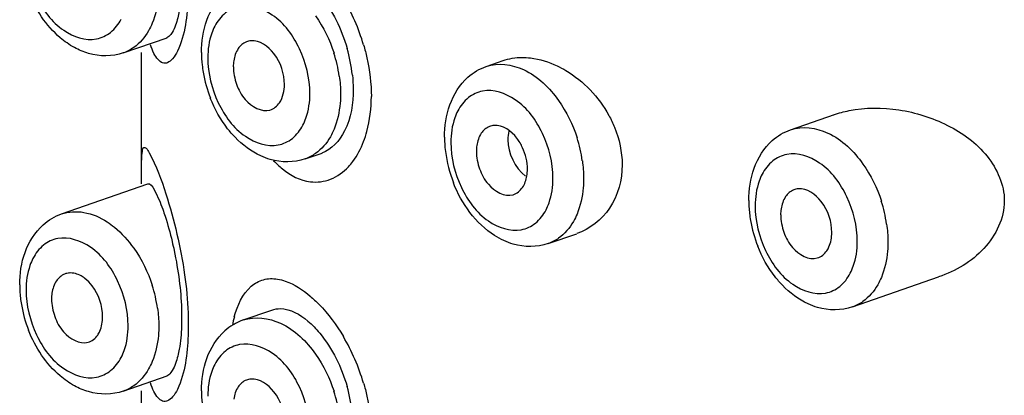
# Model space of a CAD drawing. Header units: millimetres. Extents: x 356 to 1340, y -1726 to 723.
# Tile 7 of 22: x 605.06 to 618.7, y -674.93 to -669.73. Entities that reach past the tile are written whole.
import ezdxf

# ---------------------------------------------------------------- set-up
doc = ezdxf.new("R2010")
doc.units = ezdxf.units.MM
doc.header["$LTSCALE"] = 23.1
doc.layers.get('0').update_dxf_attribs({"linetype": 'CONTINUOUS'})

msp = doc.modelspace()

# ---------------------------------------------------------------- linework, layer by layer
at = {"color": 7, "linetype": 'CONTINUOUS'}
for p, q in [((606.498, -670.188), (607.103, -669.977)), ((606.751, -672.003), (606.751, -670.183)), ((611.525, -670.375), (611.76, -670.293)), ((615.74, -671.252), (616.345, -671.041)), ((609.015, -671.657), (609.25, -671.575)), ((605.642, -672.419), (606.836, -672.003)), ((612.381, -672.83), (612.778, -672.692)), ((616.595, -673.707), (617.789, -673.291)), ((608.159, -673.888), (608.556, -673.75)), ((606.498, -674.874), (607.103, -674.663)), ((606.751, -676.689), (606.751, -674.869))]:
    msp.add_line(p, q, dxfattribs=at)
for centre, radius, start, end in [((607.08, -670.885), 2.862, 16.4207, 30.5331), ((608.284, -670.241), 0.222, 94.5729, 111.5873), ((609.169, -670.181), 1.589, 180.0666, 186.2911), ((607.583, -670.779), 1.925, 8.097, 17.855), ((607.53, -670.722), 2.152, 6.0686, 16.1039), ((608.582, -670.379), 0.561, 171.6664, 180.0582), ((609.304, -670.167), 1.724, 186.2426, 189.6524), ((609.387, -670.153), 1.808, 189.6611, 201.4376), ((611.65, -671.414), 0.222, 94.5729, 111.5873), ((612.486, -671.355), 1.54, 180.0185, 183.2018), ((610.949, -671.953), 1.925, 8.097, 17.855), ((612.596, -671.349), 1.65, 183.2065, 187.0858), ((612.743, -671.329), 1.798, 187.1398, 201.4664), ((611.948, -671.552), 0.561, 171.6664, 180.0582), ((615.864, -672.291), 0.222, 94.5729, 111.5873), ((616.7, -672.233), 1.54, 180.0185, 183.2018), ((615.163, -672.83), 1.925, 8.097, 17.855), ((616.845, -672.224), 1.685, 183.2411, 189.6916), ((616.162, -672.43), 0.561, 171.6664, 180.0582), ((616.967, -672.204), 1.808, 189.6611, 201.4376), ((605.767, -673.458), 0.222, 94.5729, 111.5873), ((606.603, -673.4), 1.54, 180.0185, 183.2018), ((605.066, -673.997), 1.925, 8.097, 17.855), ((606.747, -673.39), 1.685, 183.2411, 189.6916), ((606.065, -673.597), 0.561, 171.6664, 180.0582), ((606.869, -673.37), 1.808, 189.6611, 201.4376), ((609.657, -674.284), 1.68, 164.7669, 168.9011), ((608.424, -674.622), 0.781, 121.2988, 131.6801), ((608.406, -674.592), 0.746, 109.2735, 121.2671), ((607.08, -675.572), 2.862, 16.4207, 30.5331), ((608.284, -674.927), 0.222, 94.5729, 111.5873), ((607.53, -675.408), 2.152, 6.0686, 16.1039), ((609.169, -674.867), 1.589, 180.0666, 186.2911), ((607.583, -675.466), 1.925, 8.097, 17.855)]:
    msp.add_arc(centre, radius, start, end, dxfattribs=at)
for points, knots in [([(605.151, -668.788), (605.151, -669), (605.256, -669.414), (605.595, -669.889), (606.049, -670.051), (606.339, -669.913), (606.432, -669.789), (606.469, -669.72)], [0, 0, 0, 0, 0.295465, 0.573479, 0.79081, 0.890981, 1, 1, 1, 1]), ([(609.054, -669.216), (609.113, -669.267), (609.36, -669.525), (609.521, -669.858), (609.598, -670.125)], [0, 0, 0, 0, 0.219506, 1, 1, 1, 1]), ([(605.82, -670.113), (605.75, -670.075), (605.474, -669.88), (605.28, -669.583), (605.186, -669.345)], [0, 0, 0, 0, 0.237796, 1, 1, 1, 1]), ([(606.989, -669.28), (606.989, -669.325), (606.982, -669.494), (606.946, -669.663), (606.898, -669.777)], [0, 0, 0, 0, 0.263962, 1, 1, 1, 1]), ([(607.398, -669.269), (607.398, -669.318), (607.396, -669.495), (607.379, -669.673), (607.357, -669.8)], [0, 0, 0, 0, 0.27203, 1, 1, 1, 1]), ([(609.082, -670.749), (609.082, -670.537), (608.978, -670.123), (608.638, -669.648), (608.184, -669.486), (607.894, -669.624), (607.801, -669.748), (607.765, -669.817)], [0, 0, 0, 0, 0.295465, 0.573479, 0.79081, 0.890981, 1, 1, 1, 1]), ([(607.272, -669.607), (607.267, -669.638), (607.245, -669.74), (607.213, -669.841), (607.176, -669.903)], [0, 0, 0, 0, 0.307181, 1, 1, 1, 1]), ([(606.898, -669.777), (606.884, -669.812), (606.822, -669.94), (606.728, -670.053), (606.643, -670.112)], [0, 0, 0, 0, 0.268439, 1, 1, 1, 1]), ([(607.357, -669.8), (607.335, -669.925), (607.294, -670.092), (607.193, -670.262), (607.121, -670.329), (607.036, -670.334), (606.969, -670.276), (606.916, -670.188), (606.887, -670.116), (606.873, -670.075)], [0, 0, 0, 0, 0.390587, 0.519454, 0.610274, 0.680458, 0.760774, 0.867085, 1, 1, 1, 1]), ([(607.176, -669.903), (607.17, -669.912), (607.149, -669.943), (607.119, -669.971), (607.095, -669.979)], [0, 0, 0, 0, 0.307691, 1, 1, 1, 1]), ([(607.765, -669.817), (607.748, -669.849), (607.69, -669.988), (607.668, -670.141), (607.668, -670.257)], [0, 0, 0, 0, 0.232984, 1, 1, 1, 1]), ([(608.729, -670.626), (608.729, -670.475), (608.647, -670.202), (608.387, -670.01), (608.266, -670.019)], [0, 0, 0, 0, 0.555661, 1, 1, 1, 1]), ([(609.825, -670.076), (609.843, -670.136), (609.903, -670.369), (609.932, -670.611), (609.933, -670.79)], [0, 0, 0, 0, 0.256006, 1, 1, 1, 1]), ([(607.668, -670.257), (607.668, -670.469), (607.773, -670.883), (608.112, -671.358), (608.566, -671.52), (608.856, -671.382), (608.95, -671.258), (608.986, -671.189)], [0, 0, 0, 0, 0.295465, 0.573479, 0.79081, 0.890981, 1, 1, 1, 1]), ([(611.525, -670.375), (611.688, -670.318), (612.118, -670.382), (612.401, -670.673), (612.526, -670.849)], [0, 0, 0, 0, 0.443133, 1, 1, 1, 1]), ([(612.017, -670.25), (612.057, -670.25), (612.226, -670.26), (612.39, -670.312), (612.505, -670.366)], [0, 0, 0, 0, 0.238119, 1, 1, 1, 1]), ([(608.022, -670.38), (608.022, -670.462), (608.056, -670.627), (608.185, -670.878), (608.41, -671.013), (608.529, -670.979)], [0, 0, 0, 0, 0.285377, 0.569753, 1, 1, 1, 1]), ([(612.505, -670.366), (612.547, -670.386), (612.714, -670.476), (612.864, -670.597), (612.963, -670.701)], [0, 0, 0, 0, 0.242222, 1, 1, 1, 1]), ([(609.681, -670.689), (609.681, -670.886), (609.635, -671.237), (609.384, -671.528), (609.246, -671.576)], [0, 0, 0, 0, 0.574274, 1, 1, 1, 1]), ([(612.448, -671.923), (612.448, -671.71), (612.343, -671.297), (612.004, -670.822), (611.55, -670.659), (611.26, -670.797), (611.167, -670.921), (611.13, -670.991)], [0, 0, 0, 0, 0.295465, 0.573479, 0.79081, 0.890981, 1, 1, 1, 1]), ([(608.046, -671.356), (608.009, -671.318), (607.869, -671.156), (607.763, -670.965), (607.703, -670.814)], [0, 0, 0, 0, 0.243903, 1, 1, 1, 1]), ([(608.986, -671.189), (609.002, -671.157), (609.061, -671.018), (609.082, -670.865), (609.082, -670.749)], [0, 0, 0, 0, 0.232984, 1, 1, 1, 1]), ([(609.507, -670.749), (609.507, -670.794), (609.499, -670.963), (609.463, -671.132), (609.416, -671.246)], [0, 0, 0, 0, 0.263962, 1, 1, 1, 1]), ([(609.826, -671.417), (609.844, -671.37), (609.908, -671.167), (609.932, -670.953), (609.933, -670.79)], [0, 0, 0, 0, 0.234188, 1, 1, 1, 1]), ([(611.13, -670.991), (611.114, -671.022), (611.055, -671.161), (611.034, -671.314), (611.034, -671.43)], [0, 0, 0, 0, 0.232984, 1, 1, 1, 1]), ([(616.549, -670.987), (616.774, -670.941), (617.251, -670.942), (617.923, -671.157), (618.498, -671.564), (618.699, -672.017), (618.699, -672.238)], [0, 0, 0, 0, 0.25057, 0.506508, 0.758956, 1, 1, 1, 1]), ([(613.222, -671.053), (613.251, -671.106), (613.353, -671.321), (613.406, -671.56), (613.406, -671.737)], [0, 0, 0, 0, 0.256584, 1, 1, 1, 1]), ([(609.416, -671.246), (609.401, -671.281), (609.34, -671.409), (609.245, -671.522), (609.16, -671.581)], [0, 0, 0, 0, 0.268439, 1, 1, 1, 1]), ([(612.027, -671.501), (612.006, -671.454), (611.922, -671.308), (611.753, -671.183), (611.632, -671.192)], [0, 0, 0, 0, 0.295962, 1, 1, 1, 1]), ([(615.74, -671.252), (615.902, -671.196), (616.332, -671.26), (616.615, -671.551), (616.741, -671.727)], [0, 0, 0, 0, 0.443133, 1, 1, 1, 1]), ([(608.533, -671.664), (608.488, -671.651), (608.307, -671.582), (608.148, -671.461), (608.046, -671.356)], [0, 0, 0, 0, 0.241624, 1, 1, 1, 1]), ([(609.615, -671.765), (609.637, -671.741), (609.724, -671.637), (609.789, -671.514), (609.826, -671.417)], [0, 0, 0, 0, 0.233383, 1, 1, 1, 1]), ([(606.753, -671.664), (606.754, -671.626), (606.759, -671.581), (606.768, -671.486), (606.833, -671.514), (606.843, -671.549), (606.856, -671.572)], [0, 0, 0, 0, 0.405485, 0.606962, 0.723833, 1, 1, 1, 1]), ([(611.034, -671.43), (611.034, -671.642), (611.139, -672.056), (611.478, -672.531), (611.932, -672.694), (612.222, -672.555), (612.316, -672.431), (612.352, -672.362)], [0, 0, 0, 0, 0.295465, 0.573479, 0.79081, 0.890981, 1, 1, 1, 1]), ([(611.387, -671.553), (611.387, -671.635), (611.422, -671.8), (611.551, -672.051), (611.776, -672.187), (611.895, -672.152)], [0, 0, 0, 0, 0.285377, 0.569753, 1, 1, 1, 1]), ([(606.751, -671.826), (606.751, -671.811), (606.751, -671.757), (606.751, -671.703), (606.753, -671.664)], [0, 0, 0, 0, 0.285242, 1, 1, 1, 1]), ([(606.856, -671.572), (606.958, -671.75), (607.155, -672.309), (607.293, -672.882), (607.347, -673.262)], [0, 0, 0, 0, 0.348542, 1, 1, 1, 1]), ([(608.58, -671.681), (608.618, -671.721), (608.759, -671.858), (608.947, -671.956), (609.089, -671.973)], [0, 0, 0, 0, 0.27938, 1, 1, 1, 1]), ([(616.663, -672.8), (616.663, -672.588), (616.558, -672.174), (616.218, -671.699), (615.764, -671.536), (615.474, -671.675), (615.381, -671.799), (615.345, -671.868)], [0, 0, 0, 0, 0.295465, 0.573479, 0.79081, 0.890981, 1, 1, 1, 1]), ([(609.089, -671.973), (609.182, -671.984), (609.384, -671.958), (609.546, -671.838), (609.615, -671.765)], [0, 0, 0, 0, 0.481232, 1, 1, 1, 1]), ([(613.406, -671.737), (613.406, -671.946), (613.299, -672.36), (612.959, -672.628), (612.778, -672.691)], [0, 0, 0, 0, 0.521685, 1, 1, 1, 1]), ([(612.352, -672.362), (612.368, -672.331), (612.427, -672.192), (612.448, -672.038), (612.448, -671.923)], [0, 0, 0, 0, 0.232984, 1, 1, 1, 1]), ([(612.872, -671.923), (612.872, -671.967), (612.865, -672.136), (612.829, -672.305), (612.781, -672.42)], [0, 0, 0, 0, 0.263962, 1, 1, 1, 1]), ([(615.345, -671.868), (615.329, -671.899), (615.27, -672.038), (615.248, -672.192), (615.248, -672.307)], [0, 0, 0, 0, 0.232984, 1, 1, 1, 1]), ([(606.836, -672.003), (606.873, -671.99), (606.971, -672.161), (607.01, -672.26), (607.044, -672.354)], [0, 0, 0, 0, 0.28037, 1, 1, 1, 1]), ([(611.899, -672.837), (611.808, -672.811), (611.438, -672.635), (611.182, -672.275), (611.069, -671.987)], [0, 0, 0, 0, 0.234827, 1, 1, 1, 1]), ([(616.309, -672.677), (616.309, -672.526), (616.228, -672.252), (615.967, -672.06), (615.846, -672.07)], [0, 0, 0, 0, 0.555661, 1, 1, 1, 1]), ([(618.699, -672.238), (618.699, -672.477), (618.462, -672.963), (618.023, -673.21), (617.789, -673.291)], [0, 0, 0, 0, 0.491478, 1, 1, 1, 1]), ([(607.044, -672.354), (607.055, -672.386), (607.105, -672.532), (607.146, -672.682), (607.174, -672.8)], [0, 0, 0, 0, 0.217581, 1, 1, 1, 1]), ([(615.248, -672.307), (615.248, -672.52), (615.353, -672.933), (615.693, -673.408), (616.146, -673.571), (616.436, -673.433), (616.53, -673.309), (616.566, -673.239)], [0, 0, 0, 0, 0.295465, 0.573479, 0.79081, 0.890981, 1, 1, 1, 1]), ([(605.642, -672.419), (605.74, -672.385), (605.97, -672.373), (606.177, -672.466), (606.275, -672.53)], [0, 0, 0, 0, 0.469429, 1, 1, 1, 1]), ([(612.781, -672.42), (612.767, -672.455), (612.705, -672.582), (612.611, -672.695), (612.526, -672.755)], [0, 0, 0, 0, 0.268439, 1, 1, 1, 1]), ([(615.602, -672.43), (615.602, -672.512), (615.636, -672.678), (615.765, -672.929), (615.99, -673.064), (616.109, -673.029)], [0, 0, 0, 0, 0.285377, 0.569753, 1, 1, 1, 1]), ([(606.275, -672.53), (606.309, -672.552), (606.449, -672.655), (606.566, -672.786), (606.643, -672.894)], [0, 0, 0, 0, 0.236129, 1, 1, 1, 1]), ([(606.565, -673.967), (606.565, -673.755), (606.46, -673.341), (606.121, -672.866), (605.667, -672.703), (605.377, -672.841), (605.283, -672.965), (605.247, -673.035)], [0, 0, 0, 0, 0.295465, 0.573479, 0.79081, 0.890981, 1, 1, 1, 1]), ([(616.241, -672.929), (616.253, -672.912), (616.294, -672.834), (616.309, -672.744), (616.309, -672.677)], [0, 0, 0, 0, 0.229646, 1, 1, 1, 1]), ([(607.174, -672.8), (607.184, -672.842), (607.224, -673.02), (607.254, -673.2), (607.272, -673.338)], [0, 0, 0, 0, 0.236106, 1, 1, 1, 1]), ([(615.626, -673.407), (615.59, -673.369), (615.449, -673.206), (615.343, -673.016), (615.284, -672.865)], [0, 0, 0, 0, 0.243903, 1, 1, 1, 1]), ([(616.566, -673.239), (616.582, -673.208), (616.641, -673.069), (616.663, -672.916), (616.663, -672.8)], [0, 0, 0, 0, 0.232984, 1, 1, 1, 1]), ([(617.087, -672.8), (617.087, -672.845), (617.08, -673.014), (617.043, -673.182), (616.996, -673.297)], [0, 0, 0, 0, 0.263962, 1, 1, 1, 1]), ([(605.247, -673.035), (605.231, -673.066), (605.172, -673.205), (605.151, -673.358), (605.151, -673.474)], [0, 0, 0, 0, 0.232984, 1, 1, 1, 1]), ([(605.967, -673.313), (605.95, -673.3), (605.886, -673.256), (605.805, -673.232), (605.749, -673.237)], [0, 0, 0, 0, 0.276317, 1, 1, 1, 1]), ([(606.211, -673.844), (606.211, -673.692), (606.142, -673.486), (606.004, -673.342), (605.967, -673.313)], [0, 0, 0, 0, 0.763125, 1, 1, 1, 1]), ([(607.347, -673.262), (607.371, -673.436), (607.394, -673.668), (607.398, -673.9), (607.398, -673.956)], [0, 0, 0, 0, 0.759546, 1, 1, 1, 1]), ([(608.035, -673.843), (608.078, -673.688), (608.173, -673.462), (608.434, -673.314), (608.569, -673.311), (608.633, -673.321)], [0, 0, 0, 0, 0.554088, 0.774498, 1, 1, 1, 1]), ([(608.633, -673.321), (608.67, -673.327), (608.836, -673.371), (608.984, -673.47), (609.086, -673.556)], [0, 0, 0, 0, 0.21768, 1, 1, 1, 1]), ([(616.996, -673.297), (616.981, -673.332), (616.92, -673.459), (616.825, -673.572), (616.741, -673.632)], [0, 0, 0, 0, 0.268439, 1, 1, 1, 1]), ([(607.272, -673.338), (607.288, -673.468), (607.303, -673.641), (607.306, -673.815), (607.306, -673.856)], [0, 0, 0, 0, 0.758353, 1, 1, 1, 1]), ([(616.113, -673.715), (616.068, -673.701), (615.887, -673.633), (615.728, -673.512), (615.626, -673.407)], [0, 0, 0, 0, 0.241624, 1, 1, 1, 1]), ([(605.151, -673.474), (605.151, -673.686), (605.256, -674.1), (605.595, -674.575), (606.049, -674.738), (606.339, -674.6), (606.432, -674.476), (606.469, -674.406)], [0, 0, 0, 0, 0.295465, 0.573479, 0.79081, 0.890981, 1, 1, 1, 1]), ([(605.504, -673.597), (605.504, -673.679), (605.539, -673.844), (605.668, -674.095), (605.893, -674.231), (606.011, -674.196)], [0, 0, 0, 0, 0.285377, 0.569753, 1, 1, 1, 1]), ([(609.086, -673.556), (609.128, -673.592), (609.304, -673.759), (609.45, -673.957), (609.545, -674.118)], [0, 0, 0, 0, 0.227403, 1, 1, 1, 1]), ([(608.557, -673.75), (608.593, -673.737), (608.773, -673.709), (608.947, -673.812), (609.054, -673.903)], [0, 0, 0, 0, 0.214284, 1, 1, 1, 1]), ([(606.144, -674.096), (606.155, -674.079), (606.197, -674.001), (606.211, -673.911), (606.211, -673.844)], [0, 0, 0, 0, 0.229646, 1, 1, 1, 1]), ([(607.306, -673.856), (607.306, -673.896), (607.303, -674.042), (607.291, -674.189), (607.272, -674.293)], [0, 0, 0, 0, 0.272978, 1, 1, 1, 1]), ([(608.16, -673.888), (608.322, -673.832), (608.752, -673.895), (609.035, -674.186), (609.16, -674.363)], [0, 0, 0, 0, 0.443133, 1, 1, 1, 1]), ([(606.469, -674.406), (606.485, -674.375), (606.544, -674.236), (606.565, -674.082), (606.565, -673.967)], [0, 0, 0, 0, 0.232984, 1, 1, 1, 1]), ([(606.989, -673.967), (606.989, -674.012), (606.982, -674.18), (606.946, -674.349), (606.898, -674.464)], [0, 0, 0, 0, 0.263962, 1, 1, 1, 1]), ([(607.398, -673.956), (607.398, -674.004), (607.396, -674.182), (607.379, -674.359), (607.357, -674.487)], [0, 0, 0, 0, 0.27203, 1, 1, 1, 1]), ([(609.054, -673.903), (609.113, -673.953), (609.36, -674.212), (609.521, -674.544), (609.598, -674.811)], [0, 0, 0, 0, 0.219506, 1, 1, 1, 1]), ([(605.82, -674.8), (605.75, -674.761), (605.474, -674.566), (605.28, -674.27), (605.186, -674.031)], [0, 0, 0, 0, 0.237796, 1, 1, 1, 1]), ([(609.082, -675.436), (609.082, -675.224), (608.978, -674.81), (608.638, -674.335), (608.184, -674.172), (607.894, -674.31), (607.801, -674.434), (607.765, -674.504)], [0, 0, 0, 0, 0.295465, 0.573479, 0.79081, 0.890981, 1, 1, 1, 1]), ([(607.272, -674.293), (607.267, -674.325), (607.245, -674.426), (607.213, -674.527), (607.176, -674.589)], [0, 0, 0, 0, 0.307181, 1, 1, 1, 1]), ([(606.898, -674.464), (606.884, -674.499), (606.822, -674.626), (606.728, -674.739), (606.643, -674.799)], [0, 0, 0, 0, 0.268439, 1, 1, 1, 1]), ([(607.357, -674.487), (607.335, -674.611), (607.294, -674.778), (607.193, -674.948), (607.121, -675.015), (607.036, -675.02), (606.969, -674.963), (606.916, -674.875), (606.887, -674.802), (606.873, -674.761)], [0, 0, 0, 0, 0.390587, 0.519454, 0.610274, 0.680458, 0.760774, 0.867085, 1, 1, 1, 1]), ([(607.765, -674.504), (607.748, -674.535), (607.69, -674.674), (607.668, -674.827), (607.668, -674.943)], [0, 0, 0, 0, 0.232984, 1, 1, 1, 1]), ([(607.176, -674.589), (607.17, -674.599), (607.149, -674.63), (607.119, -674.657), (607.095, -674.666)], [0, 0, 0, 0, 0.307691, 1, 1, 1, 1]), ([(608.729, -675.313), (608.729, -675.161), (608.647, -674.888), (608.387, -674.696), (608.266, -674.706)], [0, 0, 0, 0, 0.555661, 1, 1, 1, 1]), ([(609.825, -674.763), (609.843, -674.822), (609.903, -675.055), (609.932, -675.297), (609.933, -675.476)], [0, 0, 0, 0, 0.256006, 1, 1, 1, 1])]:
    msp.add_open_spline(points, degree=3, knots=knots, dxfattribs=at)
for points in [[(607.654, -669.735), (607.706, -669.591), (607.791, -669.453), (607.905, -669.352)], [(607.58, -670.183), (607.58, -670.031), (607.603, -669.877), (607.654, -669.735)], [(609.16, -669.676), (609.271, -669.832), (609.357, -670.007), (609.416, -670.189)], [(608.202, -670.034), (608.157, -670.052), (608.117, -670.087), (608.089, -670.128)], [(606.016, -670.195), (605.948, -670.175), (605.882, -670.147), (605.82, -670.113)], [(606.498, -670.188), (606.346, -670.241), (606.17, -670.24), (606.016, -670.195)], [(606.643, -670.112), (606.599, -670.144), (606.549, -670.17), (606.498, -670.187)], [(608.089, -670.128), (608.056, -670.178), (608.036, -670.238), (608.028, -670.298)], [(611.757, -670.294), (611.84, -670.265), (611.929, -670.251), (612.017, -670.25)], [(611.271, -670.525), (611.344, -670.46), (611.432, -670.407), (611.525, -670.375)], [(609.489, -670.508), (609.5, -670.588), (609.507, -670.669), (609.507, -670.749)], [(609.671, -670.494), (609.677, -670.559), (609.681, -670.624), (609.681, -670.689)], [(611.02, -670.908), (611.072, -670.764), (611.157, -670.627), (611.271, -670.525)], [(608.713, -670.756), (608.724, -670.714), (608.729, -670.67), (608.729, -670.626)], [(612.963, -670.701), (613.064, -670.806), (613.152, -670.925), (613.222, -671.053)], [(608.661, -670.878), (608.686, -670.842), (608.703, -670.799), (608.713, -670.756)], [(612.526, -670.849), (612.637, -671.005), (612.723, -671.181), (612.781, -671.362)], [(608.529, -670.979), (608.582, -670.963), (608.63, -670.924), (608.661, -670.878)], [(610.946, -671.356), (610.946, -671.205), (610.969, -671.05), (611.02, -670.908)], [(616.337, -671.044), (616.406, -671.02), (616.477, -671.001), (616.549, -670.987)], [(611.568, -671.207), (611.522, -671.225), (611.482, -671.261), (611.455, -671.301)], [(611.837, -671.272), (611.828, -671.31), (611.823, -671.35), (611.823, -671.39)], [(615.485, -671.403), (615.559, -671.337), (615.647, -671.285), (615.74, -671.252)], [(611.455, -671.301), (611.421, -671.351), (611.402, -671.412), (611.393, -671.471)], [(611.823, -671.39), (611.823, -671.577), (611.921, -671.779), (612.068, -671.895)], [(615.234, -671.785), (615.286, -671.642), (615.371, -671.504), (615.485, -671.403)], [(612.095, -671.799), (612.095, -671.697), (612.07, -671.593), (612.027, -671.501)], [(609.015, -671.657), (608.863, -671.71), (608.687, -671.709), (608.533, -671.664)], [(609.16, -671.581), (609.116, -671.613), (609.067, -671.639), (609.015, -671.656)], [(612.855, -671.681), (612.866, -671.761), (612.872, -671.842), (612.872, -671.923)], [(612.087, -671.893), (612.092, -671.862), (612.095, -671.831), (612.095, -671.799)], [(615.16, -672.233), (615.16, -672.082), (615.183, -671.928), (615.234, -671.785)], [(616.741, -671.727), (616.851, -671.882), (616.937, -672.058), (616.996, -672.24)], [(612.027, -672.051), (612.059, -672.005), (612.077, -671.948), (612.087, -671.893)], [(611.895, -672.152), (611.948, -672.136), (611.996, -672.097), (612.027, -672.051)], [(615.782, -672.085), (615.737, -672.103), (615.697, -672.138), (615.669, -672.179)], [(615.669, -672.179), (615.636, -672.229), (615.617, -672.289), (615.608, -672.349)], [(605.388, -672.569), (605.461, -672.504), (605.549, -672.451), (605.642, -672.419)], [(605.137, -672.952), (605.188, -672.809), (605.274, -672.671), (605.388, -672.569)], [(617.069, -672.559), (617.081, -672.639), (617.087, -672.72), (617.087, -672.8)], [(612.526, -672.755), (612.482, -672.786), (612.432, -672.812), (612.381, -672.83)], [(606.643, -672.894), (606.754, -673.049), (606.84, -673.225), (606.898, -673.406)], [(612.381, -672.83), (612.229, -672.883), (612.053, -672.882), (611.899, -672.837)], [(605.063, -673.4), (605.063, -673.249), (605.086, -673.094), (605.137, -672.952)], [(616.109, -673.029), (616.162, -673.014), (616.21, -672.975), (616.241, -672.929)], [(605.685, -673.251), (605.639, -673.27), (605.599, -673.305), (605.572, -673.345)], [(605.572, -673.345), (605.538, -673.395), (605.519, -673.456), (605.51, -673.515)], [(606.972, -673.726), (606.983, -673.805), (606.989, -673.886), (606.989, -673.967)], [(616.595, -673.707), (616.444, -673.76), (616.267, -673.759), (616.113, -673.715)], [(616.741, -673.632), (616.696, -673.664), (616.647, -673.689), (616.595, -673.707)], [(606.011, -674.196), (606.065, -674.181), (606.113, -674.142), (606.144, -674.096)], [(607.654, -674.421), (607.706, -674.278), (607.791, -674.14), (607.905, -674.038)], [(607.58, -674.869), (607.58, -674.718), (607.603, -674.563), (607.654, -674.421)], [(609.16, -674.363), (609.271, -674.518), (609.357, -674.694), (609.416, -674.875)], [(606.016, -674.881), (605.948, -674.862), (605.882, -674.834), (605.82, -674.8)], [(606.643, -674.799), (606.599, -674.83), (606.549, -674.856), (606.498, -674.874)], [(608.089, -674.814), (608.056, -674.864), (608.036, -674.925), (608.028, -674.984)], [(608.202, -674.72), (608.157, -674.739), (608.117, -674.774), (608.089, -674.814)], [(606.498, -674.874), (606.346, -674.927), (606.17, -674.926), (606.016, -674.881)]]:
    msp.add_open_spline(points, degree=3, dxfattribs=at)

doc.saveas('drawing.dxf')
